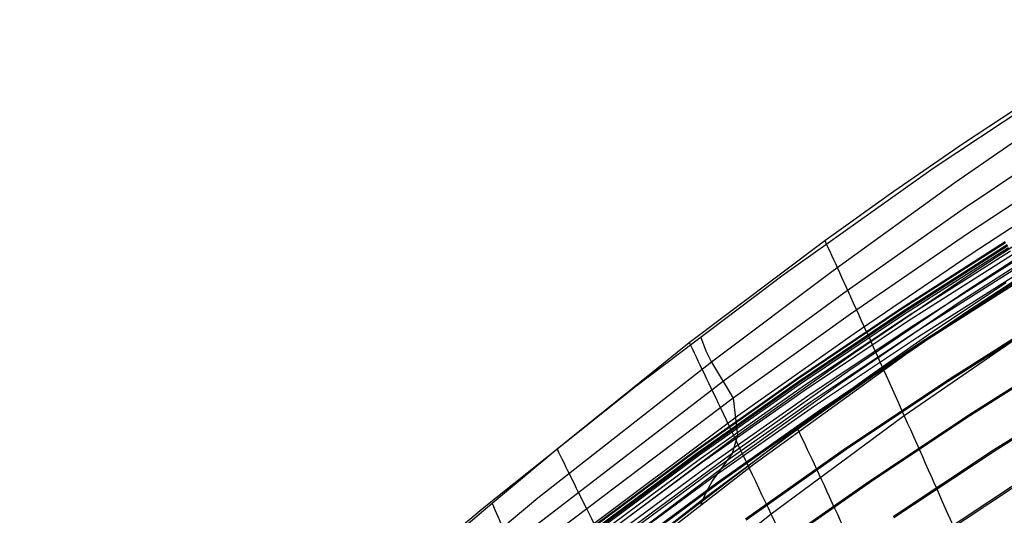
# Model space of a CAD drawing. Extents: x 112 to 670, y -274 to 273.
# Tile 33 of 84: x 199 to 251, y 211 to 237. Entities that reach past the tile are written whole.
import ezdxf

# ---------------------------------------------------------------- set-up
doc = ezdxf.new("R2010")
doc.units = 0
doc.layers.add('PREDEFINITO', color=7, linetype='CONTINUOUS')

msp = doc.modelspace()

# ---------------------------------------------------------------- linework, layer by layer
at = {"layer": 'PREDEFINITO'}
for p, q in [((247.21, 228.938, 404.206), (255.255, 234.275, 404.301)), ((254.746, 232.602, 389.839), (248.349, 228.179, 390.342)), ((248.81, 230.251, 404.217), (252.517, 232.707, 404.264)), ((255.065, 231.009, 373.903), (248.789, 226.781, 374.386)), ((245.147, 227.73, 404.166), (248.81, 230.251, 404.217)), ((255.264, 229.622, 358.01), (249.065, 225.536, 358.477)), ((239.345, 223.341, 404.094), (247.21, 228.938, 404.206)), ((248.349, 228.179, 390.342), (241.964, 223.561, 390.867)), ((255.365, 228.454, 342.059), (249.205, 224.437, 342.52)), ((241.529, 225.146, 404.113), (245.147, 227.73, 404.166)), ((255.36, 227.408, 326.084), (249.199, 223.403, 326.541)), ((248.789, 226.781, 374.386), (242.531, 222.38, 374.89)), ((255.23, 226.569, 310.087), (249.021, 222.545, 310.535)), ((249.065, 225.536, 358.477), (242.888, 221.285, 358.964)), ((254.937, 225.998, 294.002), (248.624, 221.923, 294.447)), ((234.429, 219.792, 404.006), (241.529, 225.146, 404.113)), ((250.99, 225.072, 265.607), (245.484, 221.546, 265.541)), ((251.007, 225.045, 264.427), (245.503, 221.519, 264.36)), ((251.01, 225.031, 269.298), (245.505, 221.507, 269.231)), ((251.081, 224.907, 270.479), (245.577, 221.387, 270.412)), ((251.091, 224.912, 260.551), (245.589, 221.388, 260.485)), ((251.12, 224.865, 259.367), (245.62, 221.342, 259.302)), ((251.159, 224.769, 270.985), (245.656, 221.254, 270.919)), ((251.259, 224.591, 271.334), (245.758, 221.083, 271.27)), ((253.788, 224.549, 278.193), (249.113, 221.497, 278.56)), ((253.913, 224.628, 278.191), (249.819, 221.929, 278.183)), ((249.205, 224.437, 342.52), (243.07, 220.259, 342.999)), ((251.37, 224.396, 271.504), (245.87, 220.895, 271.444)), ((251.547, 224.09, 271.712), (246.051, 220.599, 271.659)), ((241.964, 223.561, 390.867), (235.589, 218.765, 391.414)), ((251.727, 223.787, 271.879), (246.237, 220.305, 271.831)), ((251.878, 223.543, 271.962), (246.394, 220.066, 271.915)), ((231.63, 217.501, 403.972), (239.345, 223.341, 404.094)), ((249.199, 223.403, 326.541), (243.064, 219.236, 327.016)), ((252.08, 223.322, 226.57), (246.615, 219.833, 226.51)), ((252.116, 223.264, 225.389), (246.653, 219.776, 225.328)), ((249.021, 222.545, 310.535), (242.836, 218.344, 311.005)), ((251.03, 222.934, 278.174), (247.342, 220.452, 278.164)), ((242.531, 222.38, 374.89), (236.29, 217.817, 375.413)), ((248.624, 221.923, 294.447), (242.333, 217.633, 294.92)), ((249.819, 221.929, 278.183), (245.777, 219.16, 278.173)), ((245.484, 221.546, 265.541), (240.065, 217.891, 265.473)), ((245.503, 221.519, 264.36), (240.084, 217.864, 264.293)), ((245.505, 221.507, 269.231), (240.085, 217.854, 269.163)), ((249.113, 221.497, 278.56), (244.446, 218.316, 278.938)), ((242.888, 221.285, 358.964), (236.733, 216.876, 359.469)), ((245.577, 221.387, 270.412), (240.158, 217.739, 270.344)), ((245.589, 221.388, 260.485), (240.173, 217.737, 260.419)), ((245.62, 221.342, 259.302), (240.205, 217.692, 259.235)), ((245.656, 221.254, 270.919), (240.238, 217.612, 270.852)), ((245.758, 221.083, 271.27), (240.341, 217.447, 271.205)), ((245.87, 220.895, 271.444), (240.455, 217.266, 271.384)), ((253.373, 221.241, 182.732), (247.957, 217.798, 182.677)), ((253.408, 221.185, 181.55), (247.993, 217.743, 181.495)), ((246.051, 220.599, 271.659), (240.64, 216.981, 271.605)), ((247.342, 220.452, 278.164), (243.699, 217.904, 278.154)), ((252.82, 220.869, 410.079), (245.691, 215.953, 410.205)), ((235.01, 220.103, 404.027), (235.297, 219.366, 397.643)), ((243.07, 220.259, 342.999), (236.958, 215.927, 343.496)), ((246.237, 220.305, 271.831), (240.831, 216.695, 271.783)), ((246.394, 220.066, 271.915), (240.992, 216.462, 271.867)), ((227.502, 214.217, 403.907), (234.429, 219.792, 404.006)), ((235.297, 219.366, 397.643), (235.589, 218.765, 391.414)), ((246.615, 219.833, 226.51), (241.235, 216.217, 226.448)), ((246.653, 219.776, 225.328), (241.274, 216.162, 225.267)), ((254.501, 219.427, 145.049), (249.126, 216.024, 144.999)), ((254.537, 219.369, 143.867), (249.163, 215.967, 143.818)), ((243.064, 219.236, 327.016), (236.953, 214.913, 327.51)), ((245.777, 219.16, 278.173), (237.835, 213.415, 278.158)), ((235.589, 218.765, 391.414), (226.492, 211.632, 392.229)), ((235.589, 218.765, 391.414), (236.733, 216.876, 359.469)), ((242.836, 218.344, 311.005), (236.673, 213.971, 311.497)), ((244.446, 218.316, 278.938), (239.789, 215.005, 279.327)), ((236.29, 217.817, 375.413), (224.221, 208.547, 376.475)), ((240.065, 217.891, 265.473), (234.733, 214.111, 265.405)), ((240.084, 217.864, 264.293), (234.753, 214.085, 264.225)), ((240.085, 217.854, 269.163), (234.753, 214.077, 269.094)), ((243.699, 217.904, 278.154), (240.101, 215.289, 278.147)), ((247.957, 217.798, 182.677), (242.623, 214.229, 182.621)), ((223.683, 211.156, 403.843), (231.63, 217.501, 403.972)), ((240.158, 217.739, 270.344), (234.827, 213.966, 270.275)), ((240.173, 217.737, 260.419), (234.846, 213.961, 260.351)), ((240.205, 217.692, 259.235), (234.878, 213.917, 259.168)), ((240.238, 217.612, 270.852), (234.908, 213.844, 270.784)), ((240.341, 217.447, 271.205), (235.012, 213.686, 271.139)), ((240.455, 217.266, 271.384), (235.128, 213.513, 271.323)), ((242.333, 217.633, 294.92), (236.065, 213.129, 295.42)), ((247.993, 217.743, 181.495), (242.66, 214.176, 181.439)), ((255.698, 217.502, 106.619), (250.367, 214.141, 106.575)), ((255.736, 217.441, 105.437), (250.407, 214.081, 105.393)), ((236.733, 216.876, 359.469), (224.416, 207.573, 360.533)), ((240.64, 216.981, 271.605), (235.315, 213.238, 271.551)), ((236.733, 216.876, 359.469), (236.953, 214.913, 327.51)), ((240.831, 216.695, 271.783), (235.51, 212.961, 271.734)), ((240.992, 216.462, 271.867), (235.677, 212.734, 271.819)), ((236.958, 215.927, 343.496), (224.737, 206.781, 344.543)), ((241.235, 216.217, 226.448), (235.942, 212.478, 226.385)), ((241.274, 216.162, 225.267), (235.982, 212.424, 225.204)), ((245.691, 215.953, 410.205), (238.72, 210.789, 410.32)), ((249.126, 216.024, 144.999), (243.833, 212.496, 144.949)), ((249.163, 215.967, 143.818), (243.871, 212.441, 143.768)), ((240.101, 215.289, 278.147), (233.044, 209.877, 278.148)), ((236.953, 214.913, 327.51), (224.732, 205.775, 328.554)), ((239.789, 215.005, 279.327), (235.143, 211.563, 279.727)), ((236.953, 214.913, 327.51), (236.673, 213.971, 311.497)), ((224.09, 211.366, 403.863), (227.502, 214.217, 403.907)), ((242.623, 214.229, 182.621), (237.375, 210.538, 182.564)), ((242.66, 214.176, 181.439), (237.413, 210.486, 181.383)), ((234.733, 214.111, 265.405), (229.493, 210.211, 265.336)), ((234.753, 214.077, 269.094), (229.512, 210.178, 269.024)), ((234.753, 214.085, 264.225), (229.513, 210.185, 264.156)), ((234.827, 213.966, 270.275), (229.587, 210.072, 270.205)), ((234.846, 213.961, 260.351), (229.609, 210.064, 260.283)), ((234.878, 213.917, 259.168), (229.643, 210.02, 259.1)), ((234.908, 213.844, 270.784), (229.668, 209.955, 270.715)), ((235.012, 213.686, 271.139), (229.774, 209.804, 271.073)), ((236.673, 213.971, 311.497), (230.524, 209.424, 312.012)), ((236.673, 213.971, 311.497), (235.87, 212.878, 291.516)), ((250.367, 214.141, 106.575), (245.117, 210.657, 106.53)), ((250.407, 214.081, 105.393), (245.158, 210.598, 105.348)), ((235.128, 213.513, 271.323), (229.89, 209.638, 271.261)), ((237.835, 213.415, 278.158), (230.058, 207.404, 278.161)), ((235.315, 213.238, 271.551), (230.08, 209.373, 271.496)), ((236.065, 213.129, 295.42), (230.216, 208.718, 295.915)), ((235.51, 212.961, 271.734), (230.28, 209.106, 271.684)), ((235.677, 212.734, 271.819), (230.451, 208.885, 271.77)), ((235.87, 212.878, 291.516), (235.655, 212.562, 287.636)), ((235.942, 212.478, 226.385), (230.739, 208.618, 226.321)), ((235.982, 212.424, 225.204), (230.78, 208.566, 225.141)), ((235.414, 212.138, 283.724), (235.283, 211.872, 281.739)), ((235.655, 212.562, 287.636), (235.414, 212.138, 283.724)), ((243.833, 212.496, 144.949), (238.624, 208.848, 144.898)), ((243.871, 212.441, 143.768), (238.664, 208.794, 143.717)), ((251.535, 212.369, 73.291), (246.326, 208.926, 73.251)), ((251.58, 212.302, 72.113), (246.372, 208.86, 72.072)), ((226.492, 211.632, 392.229), (197.91, 187.822, 394.95)), ((235.283, 211.872, 281.739), (235.143, 211.563, 279.727)), ((221.689, 209.511, 403.764), (223.683, 211.156, 403.843)), ((222.394, 209.927, 403.819), (224.09, 211.366, 403.863)), ((235.143, 211.563, 279.727), (228.045, 206.04, 280.359)), ((235.143, 211.563, 279.727), (235.03, 211.293, 278.156)), ((238.72, 210.789, 410.32), (231.889, 205.394, 410.403))]:
    msp.add_line(p, q, dxfattribs=at)
for centre, radius in [((390, -18.831, 7.436), 255.559), ((390, -18.831, 20.802), 255.036), ((390, -18.831, -7.573), 253.393), ((390, -18.831, 28.418), 252.871), ((390, -18.831, -9.141), 252.497), ((390, -18.831, -11.306), 247.793), ((391, -17.718, 17.96), 240), ((391, -17.718, 2.96), 240), ((390, -18.831, -11.306), 239.953), ((390, -18.831, 36.408), 239.729), ((391, -25.718, -6.04), 240)]:
    msp.add_circle(centre, radius, dxfattribs=at)
at = {"layer": 'PREDEFINITO', "extrusion": (0.912876, 0.408163, -0.007733)}
msp.add_arc((96.566, 400.72, 309.257), 11.892, 29.1699, 148.1078, dxfattribs=at)
at = {"layer": 'PREDEFINITO'}
msp.add_arc((391, -17.718, -12.04), 240, 93.82255, 156.65585, dxfattribs=at)
at = {"layer": 'PREDEFINITO', "extrusion": (0.902922, 0.429803, -0.00072627)}
msp.add_arc((87.174, 398.64, 305.845), 11.915, 27.9699, 146.918, dxfattribs=at)
at = {"layer": 'PREDEFINITO', "extrusion": (0.912329, 0.409054, 0.018163)}
msp.add_arc((88.403, 279.272, 312.168), 11.911, 206.5129, 325.4836, dxfattribs=at)
at = {"layer": 'PREDEFINITO', "extrusion": (0.892346, 0.451235, 0.01027)}
msp.add_arc((77.877, 395.411, 303.821), 11.918, 26.928, 145.8918, dxfattribs=at)
at = {"layer": 'PREDEFINITO', "extrusion": (0.885248, 0.462901, 0.045385)}
msp.add_arc((72.838, 384.61, 314.545), 11.911, 26.8448, 145.8194, dxfattribs=at)

doc.saveas('drawing.dxf')
